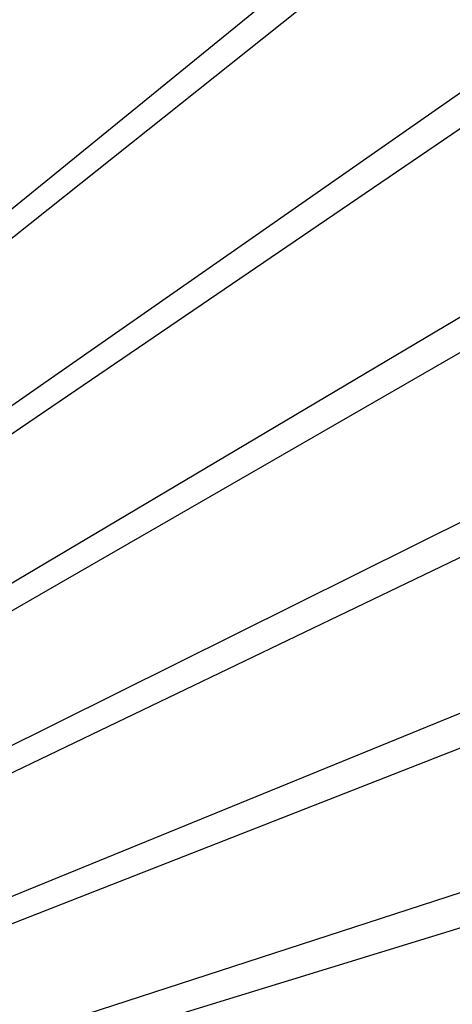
# Model space of a CAD drawing. Extents: x 0.1 to 20.1, y -10 to 10.
# Tile 124 of 127: x 12.7 to 13.4, y 0.9 to 2.4. Entities that reach past the tile are written whole.
import ezdxf

# ---------------------------------------------------------------- set-up
doc = ezdxf.new("R2010")
doc.units = 0
doc.header["$LTSCALE"] = 2.54
doc.layers.get('0').update_dxf_attribs({"linetype": 'CONTINUOUS'})

# ---------------------------------------------------------------- blocks, each defined once
blk = doc.blocks.new('DROPS_COLOR_E_STL')
at = {"color": 0}
for p, q in [((10.7977, 0.5685, 14.6961), (17.852, 6.3171, 1.7)), ((10.7977, 0.5685, 14.6961), (17.852, 6.3171, 1.7)), ((17.842, 6.174, 1.7), (10.7711, 0.5352, 14.6161)), ((17.842, 6.174, 1.7), (10.7711, 0.5352, 14.6161)), ((10.8378, 0.5155, 14.6961), (18.2974, 5.7274, 1.7)), ((10.8378, 0.5155, 14.6961), (18.2974, 5.7274, 1.7)), ((18.2817, 5.5782, 1.7), (10.8092, 0.4835, 14.6161)), ((18.2817, 5.5782, 1.7), (10.8092, 0.4835, 14.6161)), ((10.8738, 0.4596, 14.6961), (18.698, 5.1063, 1.7)), ((10.8738, 0.4596, 14.6961), (18.698, 5.1063, 1.7)), ((18.6757, 4.9512, 1.7), (10.8434, 0.4292, 14.6161)), ((18.6757, 4.9512, 1.7), (10.8434, 0.4292, 14.6161)), ((10.9056, 0.4012, 14.6961), (19.0516, 4.4574, 1.7)), ((10.9056, 0.4012, 14.6961), (19.0516, 4.4574, 1.7)), ((19.0217, 4.2965, 1.7), (10.8734, 0.3724, 14.6161)), ((19.0217, 4.2965, 1.7), (10.8734, 0.3724, 14.6161)), ((10.9331, 0.3406, 14.6961), (19.3564, 3.7841, 1.7)), ((10.9331, 0.3406, 14.6961), (19.3564, 3.7841, 1.7)), ((19.3178, 3.6177, 1.7), (10.899, 0.3136, 14.6161)), ((19.3178, 3.6177, 1.7), (10.899, 0.3136, 14.6161)), ((10.956, 0.2781, 14.6961), (19.6106, 3.0902, 1.7)), ((10.956, 0.2781, 14.6961), (19.6106, 3.0902, 1.7)), ((19.5624, 2.9188, 1.7), (10.9202, 0.253, 14.6161)), ((19.5624, 2.9188, 1.7), (10.9202, 0.253, 14.6161))]:
    blk.add_line(p, q, dxfattribs=at)

msp = doc.modelspace()

# ---------------------------------------------------------------- block references
at = {"color": 0}
msp.add_blockref('DROPS_COLOR_E_STL', (0, 0), dxfattribs=at)

doc.saveas('drawing.dxf')
